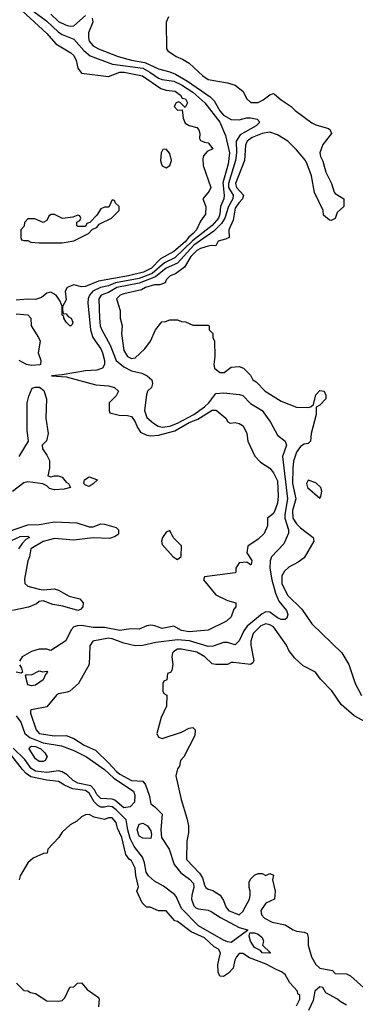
# Model space of a CAD drawing. Header units: inches. Extents: x 2380053 to 2584298, y 380219 to 546618.
# Tile 214 of 256: x 2474728 to 2476476, y 484123 to 489242. Entities that reach past the tile are written whole.
import ezdxf

# ---------------------------------------------------------------- set-up
doc = ezdxf.new("R2010")
doc.units = ezdxf.units.IN
doc.header["$MEASUREMENT"] = 0
doc.layers.add('C4478', color=7, linetype='Continuous')

msp = doc.modelspace()

# ---------------------------------------------------------------- linework, layer by layer
at = {"layer": 'C4478', "color": 2}
for points, elevation in [([(2474734.8, 489334.8), (2474870, 489234), (2474930, 489178), (2474950, 489164.2), (2475010, 489140.5), (2475061.7, 489081.7), (2475094.3, 489054.3), (2475211.1, 489011.1), (2475370, 488989.2), (2475405.7, 488970), (2475450, 488938), (2475470, 488930.2), (2475530, 488923.2), (2475570, 488903.8), (2475630, 488865.2), (2475691.7, 488810), (2475770.3, 488710), (2475800.5, 488640.5), (2475820.7, 488550), (2475814.2, 488490), (2475785.8, 488394.2), (2475792.8, 488330), (2475790.3, 488310), (2475773.8, 488270), (2475770.2, 488230), (2475762.6, 488210), (2475730, 488172), (2475627.6, 488092.4), (2475536.3, 488003.7), (2475482.8, 487977.2), (2475417.9, 487922.1), (2475350, 487895.9), (2475226.3, 487873.7), (2475190, 487859), (2475148, 487850), (2475108.9, 487830), (2475091.6, 487810), (2475083.7, 487790), (2475082, 487770), (2475096, 487630), (2475108.4, 487590), (2475150.3, 487530), (2475159.5, 487510), (2475170.4, 487470), (2475170, 487448.7), (2475158.8, 487430), (2475130, 487419.5), (2475070, 487417), (2474950, 487395.3), (2474894, 487390), (2474970, 487384.9), (2475124.1, 487344.1), (2475190, 487338), (2475222, 487330), (2475242, 487310), (2475230, 487286), (2475194, 487250), (2475194, 487210), (2475198, 487198), (2475245.4, 487185.4), (2475290, 487184.7), (2475310, 487178), (2475330, 487151), (2475341.1, 487121.1), (2475356.7, 487096.7), (2475390, 487081.3), (2475410, 487077.6), (2475450, 487080.9), (2475536.5, 487103.5), (2475610, 487148), (2475654.8, 487165.2), (2475730, 487212), (2475751.8, 487211.8), (2475801, 487170), (2475811, 487151), (2475824.7, 487144.7), (2475850, 487146.8), (2475870, 487142.8), (2475890.8, 487130), (2475910.8, 487090), (2475916, 487050), (2475952.8, 486972.8), (2475981.1, 486941.1), (2476030, 486911), (2476050, 486886), (2476070, 486844.7), (2476074.6, 486765.4), (2476070, 486728), (2476057.3, 486690), (2476050, 486675.3), (2476018, 486650), (2476018.8, 486610), (2476001, 486570), (2475970, 486541.2), (2475916, 486504), (2475911, 486470), (2475936, 486430), (2475934, 486410), (2475930, 486408), (2475910, 486422), (2475870, 486418), (2475854, 486390), (2475854, 486370), (2475850, 486366), (2475690, 486346), (2475684.7, 486330), (2475750, 486252), (2475810, 486222), (2475854, 486210), (2475854, 486190), (2475843.6, 486176.4), (2475830, 486138), (2475804.5, 486115.5), (2475710, 486067), (2475610, 486059.1), (2475570, 486066.3), (2475530, 486089.4), (2475470, 486076.2), (2475431, 486091), (2475410, 486094), (2475390, 486091.1), (2475350, 486073.3), (2475305.5, 486074.5), (2475250, 486066.6), (2475170, 486081), (2475110, 486082), (2475050, 486092.4), (2475028.9, 486091.1), (2475010, 486084.5), (2474995.5, 486070), (2474968, 486012), (2474890, 485962), (2474869, 485969), (2474830, 485969.3), (2474790, 485957), (2474741, 485930), (2474726.4, 485906.4)], 30), ([(2474739.5, 489290), (2474870, 489170.4), (2474915.8, 489115.8), (2474994, 489070), (2475010, 489056.3), (2475022.4, 489030), (2475030.4, 488990.4), (2475050, 488964), (2475190, 488946.4), (2475250, 488968.8), (2475271.3, 488970), (2475366.8, 488950), (2475463.4, 488883.4), (2475490, 488874.9), (2475538, 488870), (2475566, 488850), (2475574.8, 488834.8), (2475591, 488830), (2475602, 488810), (2475590, 488786), (2475566, 488810), (2475554.6, 488814.6), (2475542, 488810), (2475532, 488790), (2475550, 488772), (2475574, 488774), (2475578.8, 488730), (2475590, 488704.7), (2475610, 488691), (2475650, 488681), (2475661, 488670), (2475666, 488650), (2475664.7, 488624.7), (2475670, 488614), (2475690, 488604.7), (2475710, 488602), (2475734, 488570), (2475703.5, 488556.5), (2475685.2, 488534.8), (2475681.4, 488518.6), (2475683.4, 488483.4), (2475724, 488370), (2475714, 488350), (2475681, 488310), (2475697.3, 488270), (2475694.8, 488230), (2475670, 488195.3), (2475648.4, 488150), (2475631.7, 488130), (2475608.3, 488111.7), (2475590, 488086.6), (2475530, 488036), (2475460.8, 487999.2), (2475414.7, 487950), (2475373.4, 487930), (2475294.8, 487910), (2475138, 487882), (2475070, 487854.3), (2475050, 487853.3), (2475010, 487862.9), (2474974.8, 487850), (2474964.9, 487830), (2474970, 487786), (2474951.3, 487750), (2474951.6, 487731.6), (2474954, 487714), (2474970, 487712), (2474979.6, 487699.6), (2474996, 487690), (2475004.7, 487670), (2475002, 487658), (2474994, 487650), (2474988.7, 487650), (2474970, 487668.7), (2474958, 487690), (2474958, 487698), (2474950, 487706), (2474948.7, 487750), (2474938, 487778), (2474917.2, 487810), (2474890, 487824.5), (2474870, 487820.9), (2474841.6, 487798.4), (2474810, 487786.6), (2474769.3, 487789.3), (2474710, 487783.7)], 26), ([(2475104.9, 489250), (2475108.4, 489230), (2475087.1, 489172.9), (2475086.4, 489150), (2475090.5, 489130), (2475110, 489106.4), (2475138.8, 489090), (2475241, 489050), (2475310, 489031.4), (2475379.6, 489019.6), (2475450, 488986.5), (2475510, 488971.6), (2475539, 488959), (2475601.9, 488921.9), (2475720.5, 488840.5), (2475740.8, 488820.8), (2475770, 488767.6), (2475790, 488746.3), (2475830, 488722.4), (2475870, 488721.3), (2475908.6, 488731.4), (2475930, 488731.6), (2475964.1, 488724.1), (2475978, 488710), (2475959.1, 488690), (2475876.5, 488643.5), (2475854.9, 488610), (2475856.3, 488550), (2475852, 488510), (2475815.3, 488390), (2475815.8, 488370), (2475839.7, 488330), (2475838.2, 488310), (2475814.5, 488270), (2475796.8, 488210), (2475778.3, 488181.7), (2475738.2, 488141.8), (2475635.2, 488070), (2475550, 487975.5), (2475490, 487949.8), (2475434.4, 487905.6), (2475350, 487872.7), (2475234.4, 487850), (2475190, 487824.1), (2475153, 487810), (2475140.3, 487790), (2475143.2, 487690), (2475147.6, 487650), (2475154.9, 487630), (2475199.6, 487550), (2475230.3, 487470), (2475270, 487436.5), (2475310, 487417), (2475364, 487404), (2475392, 487390), (2475416, 487370), (2475418.8, 487350), (2475414, 487330), (2475394, 487310), (2475388.3, 487291.7), (2475377.4, 487210), (2475390, 487173.4), (2475424.2, 487144.2), (2475448.5, 487128.5), (2475470, 487122.9), (2475510, 487128.7), (2475550, 487144.8), (2475635.4, 487190), (2475690, 487228.2), (2475713.3, 487250), (2475750, 487298), (2475790, 487301.3), (2475873, 487293), (2475890, 487288.2), (2475930, 487246), (2475990.3, 487210.3), (2476034, 487150), (2476070, 487081), (2476110.5, 487050), (2476116.4, 487030), (2476097, 486970), (2476122.6, 486750), (2476108.2, 486670), (2476109.1, 486650), (2476128.2, 486590), (2476128, 486572), (2476102.8, 486517.2), (2476038.8, 486450), (2476032.4, 486427.6), (2476030.3, 486389.7), (2476040.3, 486330), (2476060.5, 486260.5), (2476078, 486218), (2476117.1, 486170), (2476124, 486150), (2476118.8, 486130), (2476110, 486122.7), (2476090, 486122.9), (2476070, 486132), (2476030, 486162), (2476010, 486163.6), (2475990, 486153.3), (2475911.8, 486088.2), (2475895, 486065), (2475870, 486012.3), (2475850, 485992), (2475810, 486003.6), (2475790, 486003.6), (2475735.1, 485984.9), (2475710, 485983), (2475612.6, 486012.6), (2475550, 486017.2), (2475436.1, 486003.9), (2475370, 485987.6), (2475330, 485985.6), (2475270, 485999.7), (2475210, 486023), (2475190, 486026), (2475108.6, 486011.4), (2475093.4, 485986.6), (2475090.4, 485890), (2475034.8, 485790), (2474988.7, 485751.3), (2474975.3, 485744.7), (2474930, 485736.9), (2474919.3, 485730), (2474870, 485669.3), (2474790, 485653.2), (2474784.7, 485650), (2474783.5, 485636.5), (2474813.4, 485550), (2474830, 485530.7), (2474910, 485517.6), (2474970, 485519.3), (2475010, 485504.9), (2475064, 485470), (2475123.1, 485443.1), (2475194.7, 485374.7), (2475230, 485334.3), (2475250, 485319.7), (2475310, 485286), (2475370, 485283), (2475383.2, 485263.2), (2475402, 485210), (2475410, 485164.7), (2475432, 485150), (2475470, 485111.3), (2475462.8, 485030), (2475466.4, 484990), (2475506.5, 484930), (2475532.8, 484850), (2475566.3, 484806.3), (2475612.5, 484772.5), (2475632.6, 484750), (2475634.9, 484730), (2475623.8, 484690), (2475623, 484670), (2475634.9, 484634.9), (2475644.7, 484624.7), (2475658.8, 484618.8), (2475710, 484611.8), (2475725.4, 484605.4), (2475773.7, 484573.7), (2475870, 484521.6), (2475914, 484510), (2475914, 484506), (2475830, 484444.2), (2475810, 484446.6), (2475790, 484456), (2475659.7, 484530), (2475570, 484620.9), (2475543.3, 484683.3), (2475534, 484694), (2475476, 484736), (2475430, 484762.6), (2475399.1, 484790), (2475386.6, 484810), (2475378.2, 484858.2), (2475367, 484887), (2475323.8, 484943.8), (2475304.1, 484984.1), (2475290.7, 485030), (2475282.4, 485082.4), (2475230, 485133.8), (2475210, 485148.9), (2475190, 485152.5), (2475170, 485146.8), (2475150, 485147.7), (2475135.7, 485155.7), (2475115.9, 485175.9), (2475090, 485220.4), (2475070, 485234.6), (2475003, 485243), (2474961.1, 485261.1), (2474930, 485280.7), (2474870, 485288.2), (2474786, 485306), (2474762.5, 485322.5), (2474743.3, 485343.3), (2474675.3, 485430)], 34), ([(2474890.2, 489270.2), (2474930, 489232.9), (2474970, 489214), (2474990, 489208.9), (2475010, 489210.3), (2475070, 489264.4)], 34), ([(2475503.5, 489256.5), (2475491.3, 489230), (2475492, 489090), (2475499.6, 489079.6), (2475542, 489050), (2475576.3, 489036.3), (2475610, 489016), (2475681, 488950), (2475710, 488930.8), (2475810, 488914), (2475850, 488901), (2475890.7, 488870.7), (2475911.1, 488831.1), (2475931.3, 488811.3), (2475970, 488811), (2475995.5, 488824.5), (2476030, 488852), (2476050, 488858), (2476055.3, 488855.3), (2476090, 488824.7), (2476142, 488790), (2476162, 488770), (2476250, 488706), (2476270, 488694.8), (2476336.3, 488676.3), (2476344.7, 488670), (2476350.9, 488650.9), (2476306.2, 488593.8), (2476290.8, 488550), (2476294, 488530), (2476306, 488506), (2476322.8, 488450), (2476350.7, 488390.7), (2476365.2, 488345.2), (2476370, 488338), (2476416, 488310), (2476416, 488270), (2476381, 488239), (2476370, 488208.7), (2476350, 488198), (2476340.4, 488200.4), (2476310, 488226), (2476308, 488250), (2476263.1, 488343.1), (2476246.6, 488430), (2476225.1, 488490), (2476216.2, 488510), (2476170, 488565.1), (2476123.6, 488610), (2476070, 488644), (2476030, 488657.4), (2475990, 488649.7), (2475939.1, 488630), (2475913, 488610), (2475903.1, 488590), (2475899.3, 488510), (2475852.2, 488390), (2475857, 488370), (2475893, 488330), (2475888.8, 488310), (2475868.9, 488290), (2475850, 488261.2), (2475839.5, 488200.5), (2475816.3, 488150), (2475818, 488110), (2475799.8, 488100.2), (2475762, 488090), (2475750, 488066), (2475728, 488068), (2475710, 488064), (2475670, 488052.8), (2475650, 488042), (2475618.3, 488010), (2475585.4, 487954.6), (2475538.7, 487921.3), (2475511.3, 487910), (2475491.3, 487890), (2475485.4, 487874.6), (2475457.3, 487862.7), (2475430, 487863.7), (2475382.8, 487850), (2475362, 487838), (2475270, 487817), (2475251.3, 487810), (2475231.3, 487790), (2475251.3, 487730), (2475251.3, 487690), (2475261, 487650), (2475258, 487610), (2475270, 487522), (2475290, 487491.3), (2475310, 487481), (2475330, 487484.7), (2475379, 487530), (2475409, 487570), (2475435.3, 487630), (2475468.9, 487671.1), (2475487.3, 487672.7), (2475510, 487682), (2475550, 487682), (2475570, 487672), (2475591.6, 487671.6), (2475630, 487654), (2475710, 487654), (2475714, 487650), (2475714, 487630), (2475734, 487610), (2475734, 487590), (2475742, 487570), (2475744.7, 487490), (2475738.8, 487450), (2475742.8, 487430), (2475770, 487406.8), (2475792.7, 487407.3), (2475830, 487436), (2475870, 487438.8), (2475894, 487430), (2475930, 487394), (2475942, 487370), (2475958.8, 487358.8), (2476006, 487310), (2476090, 487258.8), (2476170, 487227.3), (2476234, 487226), (2476246, 487230), (2476258, 487242), (2476270, 487292), (2476290, 487314), (2476314, 487310), (2476322, 487290), (2476322, 487270), (2476290, 487238), (2476272, 487228), (2476271, 487190), (2476246, 487090), (2476242, 487050), (2476230, 487038), (2476210, 487035.3), (2476190, 487022), (2476170, 486994), (2476153.8, 486946.2), (2476150.3, 486909.7), (2476148.3, 486830), (2476166.5, 486750), (2476149.2, 486690), (2476150.3, 486650), (2476170, 486620.4), (2476190, 486600.4), (2476256, 486550), (2476258.8, 486530), (2476210, 486444), (2476178.8, 486421.2), (2476130, 486395.1), (2476106, 486374), (2476092.7, 486350), (2476093.7, 486310), (2476122.4, 486250), (2476196.7, 486176.7), (2476250, 486100.7), (2476404.7, 485950), (2476441, 485890), (2476474.8, 485790), (2476508.5, 485728.5)], 38), ([(2474710, 487713.4), (2474770, 487706.8), (2474786.8, 487690), (2474788.4, 487650), (2474826.4, 487590), (2474834.4, 487570), (2474824.4, 487510), (2474838, 487470), (2474836.3, 487450), (2474832.1, 487447.9), (2474790, 487444.5), (2474762.7, 487450), (2474726, 487470)], 26), ([(2474726, 486970), (2474774, 487050), (2474767, 487107), (2474766.6, 487250), (2474774.8, 487285.2), (2474793.2, 487326.8), (2474808, 487332), (2474831.7, 487331.7), (2474853.7, 487313.7), (2474868.2, 487270), (2474864.9, 487170), (2474877.1, 487090), (2474867.7, 487052.3), (2474844.7, 487030), (2474846, 487010), (2474870, 486978), (2474884, 486950), (2474882.8, 486910), (2474874, 486870), (2474890, 486864.7), (2474908.9, 486871.1), (2474929.2, 486870.8), (2474950, 486862.8), (2474970, 486838), (2474982, 486830), (2474992, 486810), (2474959.8, 486800.2), (2474910, 486797.2), (2474884.1, 486804.1), (2474870, 486818), (2474848.7, 486828.7), (2474770, 486839), (2474750, 486834), (2474690, 486789.3)], 26), ([(2474670, 486580.9), (2474770, 486614.9), (2474830, 486616.5), (2474910, 486631.5), (2475025.9, 486625.9), (2475090, 486605.5), (2475110, 486605.5), (2475150, 486620.4), (2475170, 486618.4), (2475230, 486602), (2475242, 486590), (2475242, 486570), (2475236.9, 486563.1), (2475225.4, 486554.6), (2475195.5, 486544.5), (2475110, 486547.3), (2475010, 486536.4), (2474910, 486544.7), (2474850, 486529.6), (2474786.7, 486490), (2474779.3, 486450), (2474770, 486428.7), (2474752.8, 486332.8), (2474755.5, 486310), (2474770, 486297.1), (2474830, 486280.7), (2474850, 486277.3), (2474910, 486282), (2474930, 486276.5), (2474985.1, 486245.1), (2475041, 486230), (2475059.1, 486210), (2475057.3, 486190), (2475044.9, 486175.1), (2475030, 486169.5), (2474952.8, 486192.8), (2474900.5, 486200.5), (2474850, 486221.2), (2474830, 486217.2), (2474816.1, 486203.9), (2474773.4, 486186.6), (2474690.5, 486169.5)], 26), ([(2474685.7, 486534.3), (2474730, 486554.3), (2474770, 486556.3), (2474778.8, 486550), (2474760.7, 486539.3), (2474740.8, 486519.2), (2474722, 486490)], 22), ([(2476529.6, 485589.7), (2476470, 485622.7), (2476402, 485682), (2476352.7, 485752.7), (2476293.8, 485813.8), (2476268.7, 485850), (2476203.2, 485883.2), (2476161.5, 485921.5), (2476130, 485962), (2476117.2, 485990), (2476050, 486084.5), (2476030, 486096.3), (2476010, 486100.5), (2475983.8, 486090), (2475943.8, 486050), (2475931, 486010), (2475931, 485990), (2475948, 485910), (2475942.5, 485897.5), (2475930.4, 485889.6), (2475840.7, 485899.3), (2475830, 485899), (2475810, 485889.2), (2475749.3, 485889.3), (2475730, 485893.2), (2475692, 485930), (2475650, 485953.7), (2475570.6, 485969.4), (2475550, 485969.2), (2475530, 485957.2), (2475524, 485950), (2475521, 485930), (2475524.7, 485890), (2475519.6, 485860.4), (2475512.7, 485847.3), (2475498, 485842), (2475494, 485810), (2475478, 485802), (2475474, 485790), (2475474, 485750), (2475478, 485738), (2475494, 485730), (2475492.7, 485672.7), (2475465.4, 485614.6), (2475442, 485530), (2475451.6, 485511.6), (2475470, 485504.7), (2475570, 485538), (2475610, 485558), (2475630, 485562), (2475642, 485550), (2475639.6, 485520.4), (2475582, 485410), (2475564.7, 485390), (2475559.6, 485360.4), (2475550, 485346), (2475541, 485310), (2475568.1, 485188.1), (2475598.8, 485090), (2475606.8, 485050), (2475606.4, 485013.6), (2475598.8, 484970), (2475596, 484876), (2475664.7, 484804.7), (2475679.5, 484779.5), (2475690, 484742), (2475698, 484730), (2475710, 484721), (2475734.4, 484714.4), (2475771.3, 484690), (2475790, 484662), (2475800.7, 484630), (2475816, 484610), (2475870, 484588.2), (2475890, 484604.7), (2475924, 484670), (2475928.4, 484688.4), (2475928.7, 484710), (2475922, 484730), (2475923.1, 484756.9), (2475930, 484774), (2475950, 484794), (2475970, 484802), (2475990, 484802), (2476010, 484792), (2476030, 484802), (2476050, 484794), (2476044.7, 484770), (2476058, 484710), (2476054, 484670), (2476010, 484648), (2475984, 484610), (2475987.1, 484587.1), (2476002, 484570), (2476042, 484550), (2476110, 484536), (2476152, 484510), (2476170, 484502.8), (2476210, 484497.3), (2476224.7, 484490), (2476230.6, 484470.6), (2476230.7, 484429.3), (2476246.7, 484370), (2476270.4, 484330), (2476290, 484310.4), (2476357.5, 484297.5), (2476370, 484282), (2476430, 484280.5), (2476450, 484270.7), (2476570, 484163.7)], 38), ([(2474726.8, 485886.8), (2474738, 485870), (2474742, 485850), (2474735.3, 485844.7), (2474709.5, 485849.5)], 30), ([(2474710, 485621.6), (2474734.3, 485590), (2474755.3, 485530), (2474781.3, 485510), (2474850, 485482.7), (2474945.7, 485465.7), (2475010, 485442), (2475076.3, 485410), (2475170, 485342.7), (2475218.8, 485298.8), (2475320.5, 485230), (2475328.2, 485210), (2475326.4, 485173.6), (2475302.8, 485150), (2475270, 485144), (2475224, 485184), (2475208.8, 485188.8), (2475150, 485192.8), (2475130, 485213.3), (2475117.9, 485237.9), (2475098.4, 485258.4), (2475030, 485273.1), (2475005.8, 485285.8), (2474974.8, 485314.8), (2474950, 485330.9), (2474930, 485336.4), (2474870, 485327.1), (2474810, 485335.5), (2474788.2, 485348.2), (2474755.6, 485395.6), (2474693.7, 485453.7)], 30), ([(2476170, 484114), (2476186, 484150), (2476186, 484170), (2476176.4, 484176.4), (2476174, 484190), (2476134.6, 484234.6), (2476110, 484277), (2476091.9, 484291.9), (2476062.7, 484302.7), (2476011.9, 484331.9), (2475924.2, 484364.2), (2475890, 484386), (2475870, 484386), (2475856.3, 484370), (2475847.8, 484352.2), (2475838.7, 484310), (2475815.8, 484284.2), (2475790, 484266.6), (2475769.4, 484269.4), (2475761.2, 484290), (2475759.3, 484330), (2475773.6, 484390), (2475764, 484410), (2475741.3, 484421.3), (2475690, 484467.6), (2475620.1, 484500.1), (2475550, 484552.7), (2475536.5, 484556.5), (2475490, 484608), (2475450, 484608), (2475407.3, 484627.3), (2475388.4, 484628.4), (2475366, 484650), (2475338, 484710), (2475346, 484734), (2475332.1, 484792.1), (2475328.7, 484830), (2475310, 484868), (2475297.2, 484877.2), (2475280.9, 484900.9), (2475259.6, 484990), (2475238, 485038), (2475230, 485068), (2475210, 485092.3), (2475190, 485092.7), (2475170, 485084), (2475115.5, 485095.5), (2475090, 485108.7), (2475070, 485108), (2475050, 485098), (2475025.4, 485074.6), (2474990, 485055.3), (2474950, 485018), (2474932, 484990), (2474874, 484930), (2474871.3, 484908.7), (2474852.7, 484907.3), (2474798, 484882), (2474770, 484858), (2474731.3, 484790), (2474724.7, 484770)], 38), ([(2474711.6, 484231.6), (2474750, 484194), (2474770, 484192), (2474783.6, 484183.6), (2474810, 484178), (2474870, 484141), (2474930, 484138), (2474950, 484142), (2474963.1, 484156.9), (2474988.9, 484211.1), (2475010, 484214), (2475028.4, 484231.6), (2475050, 484234), (2475079.6, 484199.6), (2475138, 484158), (2475142, 484150), (2475138, 484110)], 38), ([(2476430, 484118), (2476396.5, 484136.5), (2476382, 484150), (2476321.7, 484181.7), (2476306, 484210), (2476290, 484212.7), (2476264.7, 484190), (2476256.9, 484143.1), (2476232, 484090)], 38)]:
    msp.add_lwpolyline(points, dxfattribs=dict(at, elevation=elevation))
for points, elevation in [([(2475490, 488568), (2475472.7, 488567.3), (2475464.7, 488550), (2475461, 488510), (2475466, 488490), (2475470, 488482), (2475490, 488471.3), (2475510, 488484.7), (2475519, 488510), (2475510, 488546)], 26), ([(2475210, 488306), (2475192, 488268), (2475170, 488268), (2475150, 488258), (2475130, 488226), (2475092.7, 488187.3), (2475078, 488182), (2475070, 488166), (2475030, 488166), (2475026, 488170), (2475026, 488190), (2475042, 488198), (2475046, 488210), (2475042, 488222), (2475030, 488226), (2475004.7, 488215.3), (2474951.6, 488208.4), (2474910, 488229.2), (2474890.9, 488229.1), (2474879.8, 488220.2), (2474870, 488198), (2474850, 488188), (2474807.3, 488207.3), (2474770, 488206), (2474752.7, 488187.3), (2474751.6, 488168.4), (2474734, 488150), (2474734, 488110), (2474738, 488098), (2474750, 488094), (2474770, 488094), (2474785.4, 488085.4), (2474830, 488081), (2474950, 488081), (2474970, 488086), (2475010, 488092), (2475086, 488130), (2475107.3, 488152.7), (2475130, 488162), (2475142, 488178), (2475206, 488210), (2475246, 488250), (2475246, 488270), (2475227.3, 488287.3), (2475222, 488302)], 26), ([(2475090, 486815.3), (2475070, 486822), (2475062, 486830), (2475065.2, 486850), (2475090, 486864.7), (2475134, 486850), (2475110, 486828.7)], 26), ([(2476230, 486848), (2476221, 486830), (2476226.8, 486810), (2476290, 486754), (2476296.4, 486763.6), (2476302, 486790), (2476295.3, 486810), (2476270, 486833.2)], 42), ([(2475510, 486586), (2475490, 486578), (2475471.1, 486548.9), (2475466.8, 486530), (2475470, 486514), (2475526.8, 486450), (2475550, 486436), (2475569.2, 486450.8), (2475570, 486506), (2475528, 486550)], 30), ([(2474848, 485852), (2474870, 485854), (2474872, 485850), (2474862, 485838), (2474851.1, 485808.9), (2474810, 485782), (2474790, 485779), (2474770, 485784), (2474758, 485830), (2474763.1, 485836.9), (2474790, 485836), (2474830, 485856)], 30), ([(2474830, 485384.5), (2474810, 485398), (2474777, 485450), (2474781, 485459), (2474790, 485464.9), (2474810, 485462.6), (2474838.4, 485450), (2474859.3, 485430), (2474870.8, 485410), (2474861, 485390), (2474850, 485384.5)], 26), ([(2475410, 484984), (2475370, 484986.6), (2475350, 484997.2), (2475339.5, 485030), (2475350, 485058.8), (2475370, 485064), (2475393.4, 485050), (2475410, 485024.7), (2475414, 485006)], 30), ([(2476030, 484388.7), (2475990, 484389.6), (2475982, 484402), (2475950, 484417.2), (2475929.1, 484450.9), (2475923.1, 484476.9), (2475926, 484494), (2475950, 484494.8), (2475970, 484486.8), (2475990.8, 484470), (2475998, 484450), (2475992, 484430), (2476034, 484390)], 34)]:
    msp.add_lwpolyline(points, close=True, dxfattribs=dict(at, elevation=elevation))

doc.saveas('drawing.dxf')
